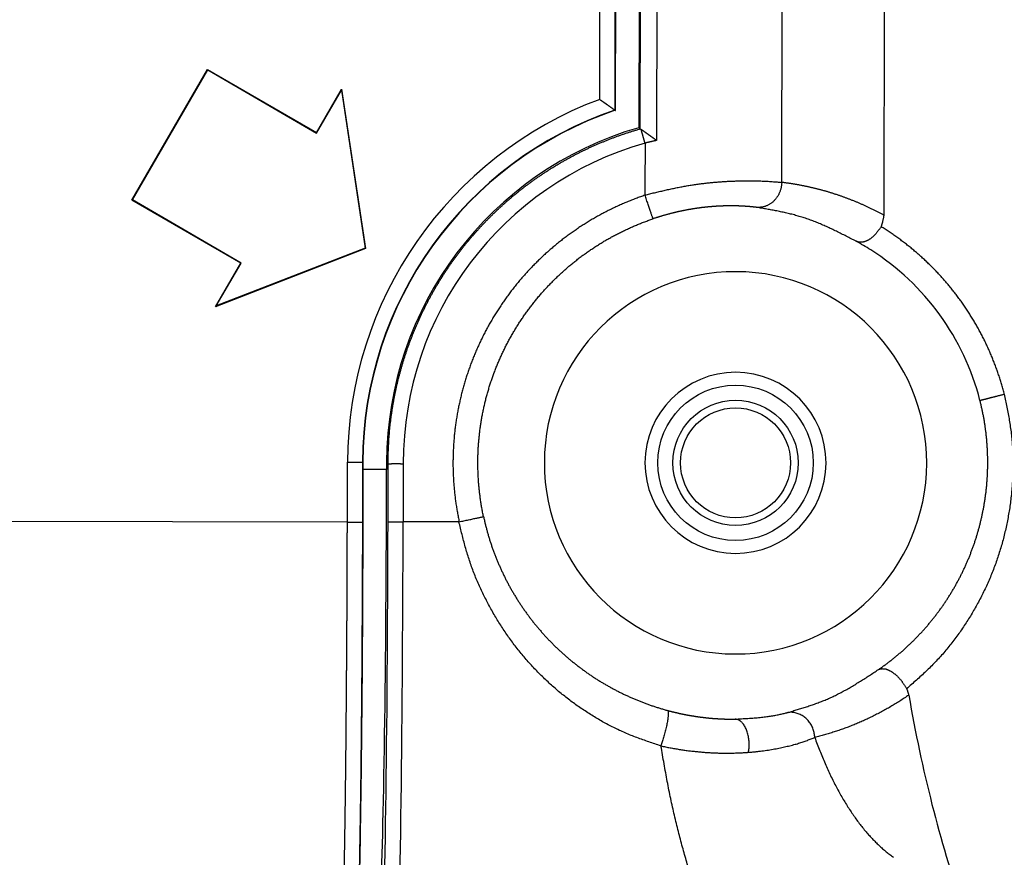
# Model space of a CAD drawing. Header units: millimetres. Extents: x 40090 to 187415, y -53271 to 40260.
# Tile 214 of 256: x 127158 to 127178, y 13776 to 13793. Entities that reach past the tile are written whole.
import ezdxf

# ---------------------------------------------------------------- set-up
doc = ezdxf.new("R2010")
doc.units = ezdxf.units.MM
doc.layers.add('AVM_projektor', color=6, linetype='Continuous')
doc.layers.add('AVM_sp_230VAC', color=170, linetype='Continuous')
doc.styles.add('AVM', font='arial.ttf')
doc.dimstyles.new('AVM-1_50', dxfattribs={"dimscale": 40, "dimtxt": 2.5, "dimasz": 2.5, "dimexe": 1.25, "dimexo": 0.625, "dimtad": 1, "dimdec": 0, "dimrnd": 1, "dimtxsty": 'AVM', "dimcen": 2.5, "dimclrd": 256, "dimclre": 256, "dimclrt": 256, "dimadec": 0, "dimazin": 0, "dimtfac": 1, "dimtdec": 0, "dimtmove": 0, "dimatfit": 3, "dimfxl": 0, "dimarcsym": 0})

# ---------------------------------------------------------------- blocks, each defined once
blk = doc.blocks.new('PT-FW430-bottom')
for p, q in [((194.374, 315.011), (132.526, 315.011)), ((193.722, 312.974), (132.908, 312.974)), ((145.805, 310.484), (192.893, 310.484)), ((192.663, 310.161), (146.105, 310.161)), ((146.135, 310.132), (192.64, 310.132)), ((146.307, 309.66), (192.295, 309.66)), ((146.314, 309.652), (192.29, 309.652)), ((192.079, 309.353), (146.614, 309.353)), ((199.328, 305.462), (200.484, 305.462)), ((200.484, 305.162), (199.33, 305.162)), ((199.3, 305.132), (199.444, 305.132)), ((199.444, 305.132), (199.444, 304.66)), ((191.885, 304.223), (195.05, 304.706)), ((191.906, 304.22), (195.046, 304.698)), ((195.046, 304.698), (195.05, 304.706)), ((195.046, 304.698), (196.201, 301.739)), ((195.05, 304.706), (196.215, 301.723)), ((199.3, 304.652), (199.3, 304.66)), ((199.3, 304.66), (200.491, 304.66)), ((199.3, 304.353), (199.3, 304.652)), ((199.3, 304.652), (200.491, 304.652)), ((200.491, 304.353), (199.3, 304.353)), ((200.491, 304.353), (200.491, 73.885)), ((192.751, 303.723), (191.885, 304.223)), ((191.906, 304.22), (191.885, 304.223)), ((192.76, 303.726), (191.906, 304.22)), ((191.501, 301.558), (192.751, 303.723)), ((191.51, 301.561), (192.76, 303.726)), ((192.76, 303.726), (192.751, 303.723)), ((195.346, 302.233), (194.096, 300.068)), ((195.349, 302.223), (194.099, 300.058)), ((195.346, 302.233), (195.349, 302.223)), ((196.201, 301.739), (195.346, 302.233)), ((196.215, 301.723), (195.349, 302.223)), ((196.201, 301.739), (196.215, 301.723)), ((191.51, 301.561), (191.501, 301.558)), ((194.099, 300.058), (191.501, 301.558)), ((194.096, 300.068), (191.51, 301.561)), ((194.096, 300.068), (194.099, 300.058))]:
    blk.add_line(p, q)
for radius in [1.545, 1.245, 1.093]:
    blk.add_circle((199.3, 312.067), radius)
for radius, start, end in [(5.015, 104.4514, 147.7047), (3.8, 0, 180), (5.015, 147.7047, 151.5659), (1.8, 0, 180), (3.8, 180, 0), (1.8, 180, 0), (6.605, 195.9151, 270.2472), (6.935, 196.2011, 270), (7.414, 199.0043, 270), (7.407, 198.9633, 270), (7.714, 200.5983, 270)]:
    blk.add_arc((199.3, 312.067), radius, start, end)
for centre, major_axis, ratio, start_param, end_param in [((197.919, 322.94), (-17.003, 0), 0.466301, 1.930863, 2.212501), ((200.484, 305.292), (-10, 0), 0.016931, 3.458427, 4.71242), ((200.484, 304.992), (-9.7, 0), 0.017455, 3.458427, 4.712421), ((199.444, 304.975), (-9, 0), 0.017455, 3.459478, 4.712392)]:
    blk.add_ellipse(centre, major_axis=major_axis, ratio=ratio, start_param=start_param, end_param=end_param)
for points, start_tangent, end_tangent in [([(197.924, 317.407), (198.054, 317.434), (198.183, 317.46), (198.313, 317.485), (198.443, 317.508), (198.574, 317.528), (198.705, 317.546), (198.836, 317.56), (198.967, 317.57), (199.099, 317.577), (199.231, 317.581), (199.363, 317.581), (199.495, 317.579), (199.627, 317.573), (199.758, 317.565), (199.889, 317.554), (200.02, 317.54), (200.15, 317.523), (200.279, 317.503), (200.408, 317.48), (200.536, 317.455), (200.664, 317.426), (200.791, 317.395), (200.917, 317.361), (201.042, 317.324), (201.166, 317.284), (201.289, 317.242), (201.41, 317.197), (201.531, 317.149), (201.65, 317.098), (201.768, 317.045), (201.885, 316.989), (202, 316.931), (202.114, 316.87), (202.227, 316.806), (202.337, 316.741), (202.447, 316.672), (202.554, 316.602), (202.661, 316.529), (202.765, 316.454), (202.868, 316.376), (202.969, 316.296), (203.068, 316.214), (203.164, 316.129), (203.258, 316.041), (203.35, 315.951), (203.439, 315.859), (203.527, 315.765), (203.613, 315.67), (203.699, 315.574), (203.784, 315.477)], (0.979098, 0.203389), (0.659831, -0.751414)), ([(197.924, 317.407), (197.833, 317.383), (197.742, 317.357), (197.652, 317.33), (197.563, 317.301), (197.474, 317.27), (197.385, 317.239), (197.297, 317.205), (197.21, 317.17), (197.123, 317.134), (197.037, 317.096), (196.951, 317.056), (196.866, 317.016), (196.782, 316.973), (196.699, 316.93), (196.616, 316.885), (196.534, 316.838), (196.453, 316.79), (196.373, 316.741), (196.294, 316.69), (196.215, 316.638), (196.138, 316.585), (196.061, 316.53), (195.985, 316.475), (195.911, 316.417), (195.837, 316.359), (195.764, 316.299), (195.693, 316.238), (195.622, 316.176), (195.552, 316.113), (195.484, 316.048), (195.416, 315.982), (195.35, 315.915), (195.285, 315.848), (195.221, 315.778), (195.158, 315.708), (195.097, 315.637), (195.036, 315.565), (194.977, 315.492), (194.92, 315.417), (194.863, 315.342), (194.808, 315.266), (194.754, 315.189), (194.701, 315.111), (194.65, 315.032), (194.6, 314.952)], (-0.968367, -0.24953), (-0.52317, -0.852228)), ([(198.048, 316.923), (198.046, 316.934), (198.043, 316.944), (198.041, 316.954), (198.038, 316.963), (198.036, 316.972), (198.034, 316.981), (198.031, 316.989), (198.029, 316.998), (198.027, 317.006), (198.025, 317.015), (198.023, 317.023), (198.021, 317.031), (198.018, 317.04), (198.016, 317.049), (198.014, 317.058), (198.011, 317.067), (198.009, 317.077), (198.006, 317.088), (198.003, 317.1), (198, 317.113), (197.996, 317.128), (197.992, 317.144), (197.987, 317.162), (197.982, 317.18), (197.977, 317.199), (197.972, 317.219), (197.967, 317.239), (197.962, 317.259), (197.957, 317.28), (197.951, 317.3), (197.946, 317.322), (197.94, 317.343), (197.935, 317.364), (197.929, 317.386), (197.924, 317.407)], (-0.249014, 0.9685), (-0.249388, 0.968404)), ([(203.404, 314.916), (203.384, 314.945), (203.363, 314.974), (203.343, 315.003), (203.322, 315.032), (203.301, 315.06), (203.28, 315.089), (203.258, 315.117), (203.237, 315.145), (203.215, 315.173), (203.193, 315.201), (203.171, 315.228), (203.148, 315.256), (203.126, 315.283), (203.103, 315.31), (203.08, 315.337), (203.057, 315.364), (203.034, 315.39), (203.01, 315.417), (202.986, 315.443), (202.963, 315.469), (202.938, 315.495), (202.914, 315.521), (202.89, 315.546), (202.865, 315.572), (202.841, 315.597), (202.816, 315.622), (202.791, 315.647), (202.765, 315.672), (202.74, 315.696), (202.714, 315.72), (202.688, 315.745), (202.663, 315.769), (202.636, 315.792), (202.61, 315.816), (202.584, 315.839), (202.557, 315.863), (202.53, 315.886), (202.503, 315.908), (202.476, 315.931), (202.449, 315.954), (202.422, 315.976), (202.394, 315.998), (202.366, 316.02), (202.338, 316.041), (202.31, 316.063), (202.282, 316.084), (202.254, 316.105), (202.225, 316.126), (202.197, 316.147), (202.168, 316.167), (202.139, 316.188), (202.11, 316.208), (202.08, 316.228), (202.051, 316.247), (202.021, 316.267), (201.992, 316.286), (201.962, 316.305), (201.932, 316.324), (201.902, 316.343), (201.871, 316.361), (201.841, 316.379), (201.811, 316.397), (201.78, 316.415), (201.749, 316.433), (201.718, 316.45), (201.687, 316.467), (201.656, 316.484), (201.624, 316.501), (201.593, 316.518), (201.561, 316.534), (201.53, 316.55), (201.498, 316.566), (201.466, 316.582), (201.434, 316.597), (201.402, 316.612), (201.369, 316.627), (201.337, 316.642), (201.304, 316.656), (201.272, 316.671), (201.239, 316.685), (201.206, 316.698), (201.173, 316.712), (201.14, 316.725), (201.107, 316.739), (201.073, 316.751), (201.04, 316.764), (201.006, 316.776), (200.973, 316.789), (200.939, 316.801), (200.905, 316.812), (200.871, 316.824), (200.837, 316.835), (200.803, 316.846), (200.769, 316.857), (200.735, 316.867), (200.701, 316.877), (200.666, 316.888), (200.632, 316.897), (200.597, 316.907), (200.562, 316.916), (200.527, 316.925), (200.493, 316.934), (200.458, 316.942), (200.423, 316.951), (200.388, 316.959), (200.352, 316.967), (200.317, 316.974), (200.282, 316.981), (200.247, 316.988), (200.211, 316.995), (200.176, 317.002), (200.14, 317.008), (200.105, 317.014), (200.069, 317.02), (200.033, 317.025), (199.997, 317.031), (199.962, 317.036), (199.926, 317.04), (199.89, 317.045), (199.854, 317.049), (199.818, 317.053), (199.782, 317.057), (199.746, 317.06), (199.71, 317.063), (199.674, 317.066), (199.638, 317.069), (199.601, 317.071), (199.565, 317.073), (199.529, 317.075), (199.493, 317.077), (199.456, 317.078), (199.42, 317.079), (199.384, 317.08), (199.347, 317.08), (199.311, 317.081), (199.275, 317.081), (199.238, 317.08), (199.202, 317.08), (199.166, 317.079), (199.129, 317.078), (199.093, 317.077), (199.056, 317.075), (199.02, 317.073), (198.984, 317.071), (198.947, 317.069), (198.911, 317.066), (198.875, 317.063), (198.838, 317.06), (198.802, 317.057), (198.766, 317.053), (198.73, 317.049), (198.693, 317.045), (198.657, 317.04), (198.621, 317.035), (198.585, 317.03), (198.549, 317.025), (198.513, 317.019), (198.477, 317.014), (198.441, 317.008), (198.405, 317.001), (198.369, 316.995), (198.333, 316.988), (198.297, 316.98), (198.262, 316.973), (198.226, 316.965), (198.19, 316.957), (198.155, 316.949), (198.119, 316.941), (198.084, 316.932), (198.048, 316.923)], (-0.572763, 0.819721), (-0.969149, -0.246474)), ([(203.784, 315.477), (203.793, 315.481), (203.803, 315.485), (203.814, 315.489), (203.826, 315.493), (203.838, 315.497), (203.851, 315.501), (203.865, 315.505), (203.879, 315.51), (203.894, 315.515), (203.91, 315.519)], (0.92267, 0.38559), (0.960771, 0.277343)), ([(203.911, 315.519), (203.971, 315.431), (204.03, 315.342), (204.086, 315.252), (204.141, 315.161), (204.194, 315.069), (204.245, 314.976), (204.294, 314.882), (204.342, 314.787), (204.388, 314.691), (204.432, 314.594), (204.472, 314.502), (204.51, 314.41), (204.547, 314.318), (204.581, 314.224), (204.614, 314.131), (204.646, 314.036), (204.675, 313.941), (204.703, 313.845), (204.73, 313.749), (204.755, 313.652)], (0.570681, -0.821172), (0.238799, -0.971069)), ([(203.404, 314.916), (203.4, 314.924), (203.397, 314.932), (203.395, 314.94), (203.392, 314.947), (203.39, 314.955), (203.389, 314.964), (203.387, 314.974), (203.386, 314.984), (203.386, 314.996), (203.386, 315.007), (203.386, 315.018), (203.387, 315.03), (203.389, 315.042), (203.391, 315.054), (203.394, 315.066), (203.398, 315.079), (203.403, 315.092), (203.408, 315.105), (203.414, 315.118), (203.42, 315.131), (203.428, 315.145), (203.435, 315.159), (203.444, 315.173), (203.453, 315.188), (203.463, 315.202), (203.474, 315.217), (203.485, 315.232), (203.497, 315.247), (203.51, 315.262), (203.523, 315.278), (203.537, 315.293), (203.552, 315.308), (203.567, 315.323), (203.583, 315.337), (203.6, 315.351), (203.617, 315.365), (203.634, 315.378), (203.652, 315.391), (203.67, 315.404), (203.689, 315.417), (203.707, 315.429), (203.726, 315.441), (203.746, 315.453), (203.765, 315.465), (203.784, 315.477)], (-0.383855, 0.923393), (0.852551, 0.522644)), ([(204.755, 313.652), (204.888, 313.702), (205.019, 313.752), (205.147, 313.804), (205.273, 313.858), (205.395, 313.913), (205.514, 313.969), (205.631, 314.027), (205.744, 314.085), (205.854, 314.145), (205.96, 314.206), (206.063, 314.268), (206.163, 314.331), (206.259, 314.395), (206.352, 314.459), (206.441, 314.525), (206.526, 314.591), (206.608, 314.658), (206.687, 314.726), (206.762, 314.795), (206.833, 314.865), (206.901, 314.935), (206.965, 315.006), (207.025, 315.077), (207.082, 315.149), (207.135, 315.222)], (0.941211, 0.33782), (0.575962, 0.817476)), ([(194.374, 315.011), (194.36, 314.984), (194.345, 314.958), (194.331, 314.931), (194.317, 314.904), (194.303, 314.877), (194.289, 314.851), (194.276, 314.824), (194.263, 314.797), (194.25, 314.77), (194.237, 314.743), (194.224, 314.716), (194.211, 314.689), (194.199, 314.662), (194.186, 314.635), (194.174, 314.608), (194.162, 314.581), (194.15, 314.554), (194.139, 314.527), (194.127, 314.5), (194.116, 314.473), (194.105, 314.446), (194.094, 314.419), (194.083, 314.392), (194.072, 314.365), (194.061, 314.338), (194.051, 314.311), (194.041, 314.284), (194.031, 314.257), (194.021, 314.23), (194.011, 314.203), (194.001, 314.176), (193.992, 314.148), (193.983, 314.121), (193.973, 314.094), (193.964, 314.067), (193.956, 314.04), (193.947, 314.013), (193.938, 313.985), (193.93, 313.958), (193.922, 313.931), (193.913, 313.904), (193.905, 313.876), (193.898, 313.849), (193.89, 313.822), (193.882, 313.795), (193.875, 313.767), (193.868, 313.74), (193.861, 313.713), (193.854, 313.686), (193.847, 313.658), (193.84, 313.631), (193.834, 313.604), (193.827, 313.576), (193.821, 313.549), (193.815, 313.522), (193.809, 313.494), (193.803, 313.467), (193.798, 313.44), (193.792, 313.412), (193.787, 313.385), (193.781, 313.358), (193.776, 313.33), (193.771, 313.303), (193.766, 313.276), (193.762, 313.248), (193.757, 313.221), (193.753, 313.194), (193.748, 313.166), (193.744, 313.139), (193.74, 313.111), (193.736, 313.084), (193.733, 313.057), (193.729, 313.029), (193.726, 313.002), (193.722, 312.974)], (-0.474053, -0.880496), (-0.121635, -0.992575)), ([(194.595, 314.954), (194.581, 314.96), (194.565, 314.966), (194.547, 314.972), (194.528, 314.978), (194.507, 314.984), (194.484, 314.989), (194.459, 314.995), (194.432, 315), (194.404, 315.006), (194.374, 315.011)], (-0.911871, 0.410476), (-0.985692, 0.168558)), ([(194.6, 314.952), (194.62, 314.938), (194.639, 314.924), (194.658, 314.91), (194.677, 314.896), (194.696, 314.882), (194.714, 314.868), (194.732, 314.853), (194.749, 314.839), (194.765, 314.824), (194.781, 314.809), (194.796, 314.794), (194.809, 314.778), (194.822, 314.763), (194.834, 314.747), (194.845, 314.731), (194.856, 314.716), (194.865, 314.7), (194.873, 314.684), (194.881, 314.669), (194.887, 314.654), (194.893, 314.638), (194.898, 314.623), (194.902, 314.609), (194.905, 314.594), (194.907, 314.58), (194.909, 314.565), (194.909, 314.551), (194.909, 314.538), (194.909, 314.524), (194.907, 314.512), (194.905, 314.5), (194.902, 314.488), (194.898, 314.477), (194.894, 314.465), (194.89, 314.454)], (0.817253, -0.576279), (-0.371901, -0.928272)), ([(204.265, 313.098), (204.238, 313.19), (204.21, 313.282), (204.182, 313.374), (204.153, 313.466), (204.123, 313.558), (204.091, 313.649), (204.057, 313.741), (204.021, 313.832), (203.982, 313.924), (203.941, 314.015), (203.896, 314.105), (203.849, 314.196), (203.799, 314.286), (203.747, 314.377), (203.692, 314.467), (203.637, 314.557), (203.58, 314.647), (203.522, 314.736), (203.463, 314.826), (203.404, 314.916)], (-0.281125, 0.959671), (-0.550267, 0.834989)), ([(194.89, 314.455), (194.84, 314.357), (194.79, 314.259), (194.741, 314.161), (194.693, 314.063), (194.646, 313.965), (194.601, 313.867), (194.558, 313.769), (194.517, 313.671), (194.479, 313.572), (194.444, 313.474), (194.412, 313.375), (194.384, 313.276), (194.357, 313.177), (194.333, 313.078), (194.312, 312.978), (194.291, 312.879), (194.273, 312.779), (194.255, 312.68), (194.237, 312.58), (194.221, 312.481)], (-0.456903, -0.889516), (-0.165534, -0.986204)), ([(204.755, 313.652), (204.676, 313.643), (204.595, 313.621), (204.514, 313.585), (204.439, 313.535), (204.373, 313.473), (204.321, 313.401), (204.284, 313.324), (204.263, 313.245), (204.257, 313.169), (204.265, 313.098)], (-0.998985, -0.045039), (0.192753, -0.981247)), ([(205.054, 312.335), (205.048, 312.404), (205.041, 312.472), (205.034, 312.539), (205.026, 312.604), (205.017, 312.668), (205.008, 312.731), (204.998, 312.793), (204.987, 312.853), (204.976, 312.912), (204.965, 312.97), (204.953, 313.026), (204.94, 313.081), (204.927, 313.134), (204.914, 313.186), (204.9, 313.236), (204.887, 313.284), (204.873, 313.332), (204.858, 313.377), (204.844, 313.421), (204.829, 313.464), (204.814, 313.505), (204.799, 313.544), (204.785, 313.582), (204.77, 313.618), (204.755, 313.652)], (-0.078097, 0.996946), (-0.405299, 0.914184)), ([(193.978, 310.256), (193.955, 310.351), (193.932, 310.446), (193.91, 310.541), (193.887, 310.636), (193.866, 310.731), (193.846, 310.825), (193.826, 310.919), (193.808, 311.013), (193.791, 311.106), (193.776, 311.198), (193.763, 311.29), (193.75, 311.38), (193.74, 311.47), (193.73, 311.559), (193.722, 311.646), (193.714, 311.732), (193.708, 311.817), (193.703, 311.899), (193.699, 311.98), (193.696, 312.059), (193.693, 312.137), (193.692, 312.212), (193.691, 312.285), (193.691, 312.356), (193.692, 312.425), (193.693, 312.492), (193.695, 312.556), (193.697, 312.618), (193.7, 312.677), (193.703, 312.733), (193.707, 312.786), (193.71, 312.836), (193.714, 312.884), (193.718, 312.929), (193.722, 312.974)], (-0.237111, 0.971482), (0.091707, 0.995786)), ([(193.722, 312.974), (193.75, 312.973), (193.777, 312.97), (193.805, 312.966), (193.832, 312.961), (193.859, 312.954), (193.886, 312.946), (193.911, 312.937), (193.936, 312.926), (193.961, 312.915), (193.984, 312.902), (194.006, 312.888), (194.028, 312.873), (194.049, 312.857), (194.068, 312.841), (194.087, 312.823), (194.105, 312.805), (194.121, 312.786), (194.137, 312.766), (194.151, 312.745), (194.164, 312.723), (194.176, 312.701), (194.187, 312.678), (194.196, 312.655), (194.204, 312.631), (194.21, 312.606), (194.215, 312.581), (194.219, 312.556), (194.221, 312.531), (194.222, 312.506), (194.221, 312.481)], (0.999758, -0.021996), (-0.072118, -0.997396)), ([(204.394, 312.067), (204.391, 312.132), (204.387, 312.197), (204.383, 312.261), (204.379, 312.324), (204.374, 312.387), (204.37, 312.448), (204.365, 312.507), (204.36, 312.565), (204.354, 312.62), (204.348, 312.673), (204.341, 312.723), (204.334, 312.771), (204.326, 312.816), (204.318, 312.86), (204.31, 312.902), (204.301, 312.943), (204.292, 312.982), (204.283, 313.021), (204.274, 313.06), (204.265, 313.098)], (-0.057186, 0.998364), (-0.235041, 0.971985)), ([(194.22, 312.479), (194.22, 312.473), (194.219, 312.467), (194.218, 312.462), (194.218, 312.457), (194.217, 312.453), (194.217, 312.449), (194.216, 312.445), (194.216, 312.44), (194.215, 312.436), (194.215, 312.431), (194.214, 312.426), (194.214, 312.421), (194.213, 312.415), (194.213, 312.41), (194.212, 312.404), (194.211, 312.399), (194.211, 312.393), (194.21, 312.387), (194.21, 312.381), (194.209, 312.376), (194.209, 312.37), (194.208, 312.364), (194.208, 312.358), (194.207, 312.352), (194.207, 312.346), (194.206, 312.34), (194.206, 312.334), (194.205, 312.328), (194.205, 312.322), (194.204, 312.315), (194.204, 312.309), (194.203, 312.303), (194.203, 312.296), (194.202, 312.29), (194.202, 312.283), (194.201, 312.277), (194.201, 312.27), (194.2, 312.264), (194.2, 312.257), (194.2, 312.25), (194.199, 312.244), (194.199, 312.237), (194.198, 312.23), (194.198, 312.223), (194.198, 312.216), (194.197, 312.209), (194.197, 312.202), (194.196, 312.195), (194.196, 312.188), (194.196, 312.18), (194.195, 312.173), (194.195, 312.166), (194.195, 312.158), (194.195, 312.151), (194.194, 312.144), (194.194, 312.136), (194.194, 312.129), (194.193, 312.121), (194.193, 312.114), (194.193, 312.107), (194.193, 312.1), (194.193, 312.093), (194.193, 312.086), (194.192, 312.077), (194.192, 312.066)], (-0.1189, -0.992906), (-0.022339, -0.99975)), ([(209.986, 312.503), (209.92, 312.443), (209.852, 312.383), (209.783, 312.324), (209.712, 312.265), (209.637, 312.206), (209.557, 312.148), (209.474, 312.09), (209.386, 312.033), (209.295, 311.976), (209.2, 311.92), (209.101, 311.864), (209, 311.809), (208.895, 311.755), (208.787, 311.701), (208.675, 311.648), (208.56, 311.595), (208.443, 311.544), (208.321, 311.493), (208.197, 311.442), (208.069, 311.393), (207.939, 311.344), (207.805, 311.296), (207.668, 311.249), (207.528, 311.203), (207.385, 311.158), (207.239, 311.113), (207.091, 311.07), (206.939, 311.027), (206.786, 310.985), (206.629, 310.945), (206.47, 310.905), (206.309, 310.866), (206.145, 310.829), (205.978, 310.792), (205.809, 310.757), (205.636, 310.723), (205.462, 310.691), (205.286, 310.659), (205.108, 310.627), (204.93, 310.596)], (-0.740885, -0.671632), (-0.985312, -0.170766)), ([(205.054, 312.335), (204.972, 312.346), (204.882, 312.349), (204.788, 312.341), (204.694, 312.323), (204.606, 312.295), (204.529, 312.256), (204.469, 312.212), (204.427, 312.163), (204.403, 312.114), (204.394, 312.067)], (-0.984348, 0.176236), (-0.044865, -0.998993)), ([(204.93, 310.596), (204.949, 310.687), (204.967, 310.778), (204.983, 310.869), (204.998, 310.96), (205.011, 311.051), (205.024, 311.141), (205.034, 311.231), (205.043, 311.321), (205.051, 311.41), (205.058, 311.498), (205.063, 311.586), (205.067, 311.673), (205.07, 311.76), (205.071, 311.845), (205.071, 311.93), (205.07, 312.013), (205.067, 312.095), (205.064, 312.177), (205.059, 312.257), (205.054, 312.335)], (0.212861, 0.977082), (-0.078038, 0.99695)), ([(194.192, 312.067), (194.192, 312.054), (194.192, 312.041), (194.191, 312.028), (194.191, 312.016), (194.191, 312.003), (194.191, 311.99), (194.191, 311.976), (194.191, 311.963), (194.191, 311.95), (194.191, 311.936), (194.191, 311.922), (194.192, 311.909), (194.192, 311.895), (194.192, 311.881), (194.192, 311.867), (194.193, 311.852), (194.193, 311.838), (194.194, 311.824), (194.194, 311.809), (194.195, 311.795), (194.195, 311.78), (194.196, 311.765), (194.197, 311.75), (194.197, 311.735), (194.198, 311.72), (194.199, 311.705), (194.2, 311.69), (194.201, 311.674), (194.202, 311.659), (194.203, 311.643), (194.204, 311.628), (194.205, 311.612), (194.207, 311.596), (194.208, 311.58), (194.209, 311.564), (194.211, 311.548), (194.212, 311.532), (194.214, 311.516), (194.215, 311.5), (194.217, 311.483), (194.219, 311.467), (194.221, 311.45), (194.222, 311.434), (194.224, 311.417), (194.226, 311.4), (194.228, 311.383), (194.231, 311.366), (194.233, 311.349), (194.235, 311.332), (194.238, 311.315), (194.24, 311.298), (194.242, 311.281), (194.245, 311.264), (194.248, 311.246), (194.25, 311.229), (194.253, 311.211), (194.256, 311.194), (194.259, 311.176), (194.262, 311.159), (194.265, 311.141), (194.268, 311.123), (194.272, 311.105), (194.275, 311.088), (194.278, 311.07), (194.282, 311.052), (194.285, 311.034), (194.289, 311.016), (194.293, 310.998), (194.297, 310.98), (194.3, 310.962), (194.304, 310.944), (194.308, 310.926), (194.312, 310.908), (194.317, 310.89), (194.321, 310.872), (194.325, 310.853), (194.33, 310.835), (194.334, 310.817), (194.339, 310.799), (194.343, 310.781), (194.348, 310.762), (194.353, 310.744), (194.358, 310.726), (194.363, 310.708), (194.368, 310.689), (194.373, 310.671), (194.378, 310.653), (194.383, 310.635), (194.388, 310.616), (194.394, 310.598), (194.399, 310.58), (194.405, 310.562), (194.41, 310.544), (194.416, 310.525), (194.422, 310.507), (194.428, 310.489), (194.433, 310.471), (194.439, 310.453), (194.445, 310.435), (194.452, 310.416)], (-0.016434, -0.999865), (0.319837, -0.947473)), ([(204.225, 310.728), (204.229, 310.741), (204.232, 310.753), (204.236, 310.766), (204.239, 310.779), (204.242, 310.792), (204.245, 310.805), (204.249, 310.818), (204.252, 310.831), (204.255, 310.844), (204.258, 310.856), (204.261, 310.869), (204.264, 310.882), (204.267, 310.895), (204.27, 310.908), (204.273, 310.921), (204.276, 310.934), (204.279, 310.946), (204.282, 310.959), (204.285, 310.972), (204.287, 310.985), (204.29, 310.998), (204.293, 311.01), (204.295, 311.023), (204.298, 311.036), (204.3, 311.049), (204.303, 311.062), (204.305, 311.074), (204.308, 311.087), (204.31, 311.1), (204.313, 311.113), (204.315, 311.125), (204.317, 311.138), (204.32, 311.151), (204.322, 311.163), (204.324, 311.176), (204.326, 311.189), (204.328, 311.201), (204.33, 311.214), (204.332, 311.227), (204.334, 311.239), (204.336, 311.252), (204.338, 311.265), (204.34, 311.277), (204.342, 311.29), (204.344, 311.302), (204.346, 311.315), (204.348, 311.327), (204.349, 311.34), (204.351, 311.352), (204.353, 311.365), (204.354, 311.377), (204.356, 311.39), (204.357, 311.402), (204.359, 311.414), (204.36, 311.427), (204.362, 311.439), (204.363, 311.451), (204.365, 311.464), (204.366, 311.476), (204.367, 311.488), (204.369, 311.5), (204.37, 311.513), (204.371, 311.525), (204.372, 311.537), (204.374, 311.549), (204.375, 311.561), (204.376, 311.573), (204.377, 311.585), (204.378, 311.597), (204.379, 311.61), (204.38, 311.622), (204.381, 311.633), (204.382, 311.645), (204.382, 311.657), (204.383, 311.669), (204.384, 311.681), (204.385, 311.693), (204.386, 311.705), (204.386, 311.717), (204.387, 311.728), (204.388, 311.74), (204.388, 311.752), (204.389, 311.763), (204.389, 311.775), (204.39, 311.787), (204.39, 311.798), (204.391, 311.81), (204.391, 311.821), (204.392, 311.833), (204.392, 311.844), (204.393, 311.856), (204.393, 311.867), (204.393, 311.879), (204.393, 311.89), (204.394, 311.901), (204.394, 311.913), (204.394, 311.924), (204.394, 311.935), (204.394, 311.946), (204.395, 311.957), (204.395, 311.968), (204.395, 311.979), (204.395, 311.99), (204.395, 312.001), (204.395, 312.012), (204.395, 312.023), (204.395, 312.034), (204.395, 312.044), (204.395, 312.056), (204.394, 312.068)], (0.254213, 0.967148), (-0.010559, 0.999944)), ([(200.378, 307.06), (200.414, 307.068), (200.45, 307.076), (200.486, 307.085), (200.521, 307.093), (200.557, 307.102), (200.593, 307.111), (200.628, 307.121), (200.663, 307.13), (200.699, 307.14), (200.734, 307.15), (200.769, 307.161), (200.804, 307.171), (200.839, 307.182), (200.874, 307.193), (200.909, 307.205), (200.944, 307.217), (200.978, 307.228), (201.013, 307.241), (201.047, 307.253), (201.082, 307.266), (201.116, 307.279), (201.15, 307.292), (201.184, 307.305), (201.218, 307.319), (201.252, 307.333), (201.285, 307.347), (201.319, 307.361), (201.352, 307.376), (201.386, 307.39), (201.419, 307.405), (201.452, 307.421), (201.485, 307.436), (201.518, 307.452), (201.55, 307.468), (201.583, 307.484), (201.615, 307.5), (201.648, 307.517), (201.68, 307.534), (201.712, 307.551), (201.744, 307.568), (201.775, 307.586), (201.807, 307.603), (201.839, 307.621), (201.87, 307.64), (201.901, 307.658), (201.932, 307.677), (201.963, 307.695), (201.994, 307.714), (202.024, 307.734), (202.055, 307.753), (202.085, 307.773), (202.115, 307.793), (202.145, 307.813), (202.175, 307.833), (202.205, 307.853), (202.234, 307.874), (202.264, 307.895), (202.293, 307.916), (202.322, 307.937), (202.351, 307.959), (202.38, 307.98), (202.408, 308.002), (202.436, 308.024), (202.465, 308.046), (202.493, 308.069), (202.521, 308.091), (202.548, 308.114), (202.576, 308.137), (202.603, 308.16), (202.63, 308.183), (202.657, 308.207), (202.684, 308.231), (202.711, 308.255), (202.737, 308.279), (202.764, 308.303), (202.79, 308.327), (202.816, 308.352), (202.842, 308.377), (202.867, 308.402), (202.893, 308.427), (202.918, 308.452), (202.943, 308.477), (202.968, 308.503), (202.992, 308.529), (203.017, 308.555), (203.041, 308.581), (203.065, 308.607), (203.089, 308.634), (203.113, 308.66), (203.136, 308.687), (203.16, 308.714), (203.183, 308.741), (203.206, 308.768), (203.229, 308.796), (203.251, 308.823), (203.274, 308.851), (203.296, 308.879), (203.318, 308.907), (203.34, 308.935), (203.362, 308.964), (203.383, 308.992), (203.404, 309.021), (203.425, 309.05), (203.446, 309.079), (203.467, 309.108), (203.487, 309.137), (203.507, 309.166), (203.527, 309.196), (203.547, 309.226), (203.567, 309.255), (203.586, 309.285), (203.606, 309.316), (203.625, 309.346), (203.643, 309.376), (203.662, 309.407), (203.68, 309.437), (203.699, 309.468), (203.716, 309.499), (203.734, 309.53), (203.752, 309.561), (203.769, 309.593), (203.786, 309.624), (203.803, 309.656), (203.82, 309.688), (203.836, 309.719), (203.853, 309.751), (203.869, 309.783), (203.884, 309.816), (203.9, 309.848), (203.915, 309.881), (203.931, 309.913), (203.945, 309.946), (203.96, 309.979), (203.975, 310.012), (203.989, 310.045), (204.003, 310.078), (204.017, 310.111), (204.03, 310.144), (204.044, 310.178), (204.057, 310.212), (204.07, 310.245), (204.082, 310.279), (204.095, 310.313), (204.107, 310.347), (204.119, 310.381), (204.131, 310.415), (204.142, 310.45), (204.153, 310.484), (204.164, 310.519), (204.175, 310.553), (204.186, 310.588), (204.196, 310.623), (204.206, 310.658), (204.216, 310.693), (204.225, 310.728)], (0.976124, 0.217214), (0.262555, 0.964917)), ([(204.225, 310.728), (204.237, 310.736), (204.266, 310.74), (204.315, 310.739), (204.383, 310.732), (204.468, 310.718), (204.564, 310.698), (204.664, 310.674), (204.762, 310.648), (204.852, 310.622), (204.93, 310.596)], (0.72447, 0.689306), (0.94844, -0.316958)), ([(192.67, 310.175), (192.675, 310.181), (192.679, 310.188), (192.684, 310.194), (192.687, 310.2), (192.691, 310.205), (192.694, 310.209), (192.697, 310.213), (192.699, 310.217), (192.702, 310.221), (192.706, 310.226), (192.709, 310.231), (192.713, 310.236), (192.716, 310.24), (192.718, 310.244), (192.721, 310.248), (192.724, 310.252), (192.727, 310.257), (192.731, 310.262), (192.734, 310.267), (192.737, 310.271), (192.74, 310.274), (192.742, 310.278), (192.746, 310.283), (192.75, 310.288), (192.754, 310.294), (192.758, 310.3), (192.762, 310.306), (192.766, 310.312), (192.77, 310.317), (192.775, 310.323), (192.779, 310.329), (192.783, 310.335), (192.788, 310.341), (192.792, 310.348), (192.797, 310.354), (192.801, 310.36), (192.806, 310.366), (192.81, 310.373), (192.815, 310.379), (192.82, 310.386), (192.824, 310.392), (192.829, 310.399), (192.834, 310.405), (192.839, 310.412), (192.844, 310.418), (192.848, 310.425), (192.853, 310.431), (192.858, 310.438), (192.863, 310.445), (192.868, 310.451), (192.873, 310.458), (192.878, 310.465), (192.883, 310.471), (192.888, 310.478), (192.893, 310.484)], (0.558104, 0.829771), (0.60063, 0.799527)), ([(192.893, 310.484), (192.896, 310.469), (192.9, 310.454), (192.903, 310.439), (192.907, 310.423), (192.91, 310.408), (192.914, 310.393), (192.918, 310.378), (192.921, 310.362), (192.925, 310.347), (192.929, 310.332), (192.933, 310.317), (192.936, 310.301), (192.94, 310.286), (192.944, 310.271), (192.948, 310.256)], (0.221118, -0.975247), (0.248573, -0.968613)), ([(194.458, 310.419), (194.452, 310.417), (194.441, 310.413), (194.425, 310.408), (194.405, 310.401), (194.381, 310.392), (194.352, 310.383), (194.321, 310.372), (194.286, 310.36), (194.248, 310.347), (194.208, 310.334), (194.165, 310.319), (194.121, 310.304), (194.075, 310.288), (194.027, 310.272), (193.978, 310.256)], (-0.946672, -0.3222), (-0.946672, -0.3222)), ([(204.93, 310.596), (204.891, 310.476), (204.85, 310.356), (204.809, 310.236), (204.766, 310.118), (204.721, 310), (204.673, 309.883), (204.622, 309.769), (204.568, 309.655), (204.511, 309.543), (204.451, 309.433), (204.388, 309.324), (204.323, 309.217), (204.256, 309.112), (204.187, 309.007), (204.116, 308.905), (204.042, 308.804), (203.967, 308.705), (203.889, 308.607), (203.809, 308.511), (203.727, 308.417), (203.642, 308.325), (203.556, 308.235), (203.468, 308.146), (203.377, 308.06), (203.285, 307.975), (203.191, 307.892), (203.095, 307.812), (202.998, 307.733), (202.898, 307.656), (202.797, 307.582), (202.694, 307.509), (202.59, 307.439), (202.484, 307.371), (202.376, 307.305), (202.267, 307.241), (202.156, 307.18), (202.044, 307.12), (201.931, 307.063), (201.816, 307.008), (201.7, 306.955), (201.583, 306.905), (201.465, 306.858), (201.345, 306.814), (201.224, 306.773), (201.102, 306.735), (200.98, 306.699), (200.856, 306.665), (200.732, 306.633), (200.608, 306.602), (200.484, 306.571)], (-0.311172, -0.950354), (-0.971526, -0.236934)), ([(192.948, 310.256), (192.933, 310.251), (192.919, 310.247), (192.904, 310.243), (192.89, 310.239), (192.876, 310.235), (192.862, 310.231), (192.848, 310.227), (192.834, 310.223), (192.821, 310.219), (192.808, 310.216), (192.796, 310.212), (192.783, 310.209), (192.772, 310.205), (192.76, 310.202), (192.749, 310.199), (192.739, 310.196), (192.729, 310.193), (192.72, 310.191), (192.711, 310.188), (192.703, 310.186), (192.696, 310.184), (192.689, 310.182), (192.683, 310.18), (192.678, 310.178), (192.673, 310.177)], (-0.961669, -0.274212), (-0.961669, -0.274212)), ([(192.948, 310.256), (193.017, 310.256), (193.085, 310.256), (193.154, 310.256), (193.223, 310.256), (193.291, 310.256), (193.36, 310.256), (193.429, 310.256), (193.498, 310.256), (193.566, 310.256), (193.635, 310.256), (193.704, 310.256), (193.772, 310.256), (193.841, 310.256), (193.91, 310.256), (193.978, 310.256)], (1, 0), (1, 0)), ([(193.983, 310.257), (194.015, 310.166), (194.048, 310.076), (194.083, 309.987), (194.119, 309.898), (194.157, 309.809), (194.197, 309.722), (194.237, 309.635), (194.28, 309.548), (194.324, 309.463), (194.369, 309.378), (194.416, 309.294), (194.464, 309.211), (194.513, 309.128), (194.564, 309.047), (194.617, 308.966), (194.671, 308.887), (194.726, 308.808), (194.782, 308.73), (194.84, 308.653), (194.899, 308.577), (194.959, 308.503), (195.021, 308.429), (195.084, 308.356), (195.148, 308.284), (195.213, 308.214), (195.28, 308.145), (195.348, 308.076), (195.417, 308.009), (195.487, 307.943), (195.558, 307.879), (195.63, 307.815), (195.703, 307.753), (195.778, 307.692), (195.853, 307.633), (195.929, 307.574), (196.007, 307.517), (196.085, 307.461), (196.164, 307.407), (196.245, 307.354), (196.326, 307.302), (196.408, 307.252), (196.491, 307.203), (196.574, 307.156), (196.659, 307.11), (196.744, 307.066), (196.83, 307.023), (196.917, 306.981), (197.004, 306.941), (197.092, 306.903), (197.181, 306.866), (197.27, 306.83), (197.36, 306.796), (197.45, 306.764), (197.541, 306.733), (197.633, 306.703), (197.725, 306.676), (197.818, 306.649), (197.911, 306.625), (198.004, 306.602), (198.098, 306.581), (198.192, 306.561), (198.286, 306.543), (198.381, 306.526), (198.476, 306.511), (198.571, 306.498), (198.666, 306.486), (198.762, 306.476), (198.858, 306.468), (198.954, 306.461), (199.05, 306.456), (199.146, 306.452), (199.242, 306.451), (199.338, 306.45), (199.434, 306.452), (199.53, 306.455), (199.626, 306.46), (199.722, 306.466), (199.818, 306.474), (199.914, 306.484), (200.009, 306.495), (200.104, 306.508), (200.199, 306.523), (200.294, 306.539), (200.388, 306.557), (200.483, 306.576)], (0.322219, -0.946665), (0.977582, 0.210556)), ([(200.378, 307.06), (200.293, 307.042), (200.206, 307.026), (200.12, 307.011), (200.033, 306.998), (199.947, 306.986), (199.859, 306.976), (199.772, 306.967), (199.685, 306.96), (199.597, 306.954), (199.51, 306.95), (199.422, 306.947), (199.335, 306.945), (199.247, 306.946), (199.159, 306.947), (199.072, 306.95), (198.984, 306.955), (198.897, 306.961), (198.809, 306.969), (198.722, 306.978), (198.635, 306.989), (198.548, 307.001), (198.462, 307.014), (198.375, 307.029), (198.289, 307.046), (198.204, 307.064), (198.118, 307.084), (198.033, 307.104), (197.948, 307.127), (197.864, 307.151), (197.78, 307.176), (197.696, 307.203), (197.613, 307.231), (197.531, 307.261), (197.449, 307.291), (197.367, 307.324), (197.287, 307.358), (197.206, 307.393), (197.127, 307.429), (197.048, 307.467), (196.969, 307.506), (196.891, 307.547), (196.814, 307.589), (196.738, 307.632), (196.663, 307.677), (196.588, 307.722), (196.514, 307.769), (196.441, 307.818), (196.368, 307.867), (196.297, 307.918), (196.226, 307.97), (196.157, 308.023), (196.088, 308.078), (196.02, 308.133), (195.953, 308.19), (195.887, 308.248), (195.823, 308.307), (195.759, 308.367), (195.696, 308.428), (195.634, 308.49), (195.574, 308.553), (195.514, 308.618), (195.455, 308.683), (195.398, 308.749), (195.342, 308.817), (195.287, 308.885), (195.233, 308.954), (195.18, 309.024), (195.129, 309.095), (195.079, 309.167), (195.03, 309.24), (194.982, 309.313), (194.935, 309.387), (194.89, 309.462), (194.846, 309.538), (194.804, 309.615), (194.762, 309.692), (194.722, 309.77), (194.684, 309.849), (194.646, 309.928), (194.61, 310.008), (194.576, 310.089), (194.543, 310.17), (194.511, 310.252), (194.481, 310.334), (194.452, 310.417)], (-0.977582, -0.210557), (-0.322209, 0.946669)), ([(192.663, 310.161), (192.658, 310.156), (192.654, 310.15), (192.649, 310.144), (192.645, 310.138), (192.64, 310.132)], (-0.601055, -0.799207), (-0.601055, -0.799207)), ([(192.663, 310.162), (192.665, 310.165), (192.667, 310.168), (192.669, 310.171), (192.671, 310.175), (192.673, 310.178)], (0.516365, 0.856369), (0.516365, 0.856369)), ([(192.663, 310.162), (192.663, 310.162), (192.663, 310.162), (192.663, 310.162), (192.663, 310.162), (192.663, 310.162)], (-0.125332, -0.992115), (-0.484263, -0.874922)), ([(199.3, 305.162), (199.233, 305.162), (199.167, 305.163), (199.101, 305.164), (199.034, 305.167), (198.968, 305.17), (198.902, 305.173), (198.836, 305.177), (198.77, 305.182), (198.705, 305.187), (198.639, 305.193), (198.574, 305.2), (198.508, 305.207), (198.443, 305.215), (198.378, 305.223), (198.313, 305.233), (198.248, 305.242), (198.183, 305.253), (198.118, 305.264), (198.053, 305.275), (197.989, 305.287), (197.924, 305.3), (197.86, 305.313), (197.796, 305.327), (197.731, 305.342), (197.667, 305.357), (197.603, 305.373), (197.54, 305.39), (197.476, 305.407), (197.412, 305.425), (197.349, 305.443), (197.285, 305.462), (197.222, 305.482), (197.159, 305.502), (197.096, 305.523), (197.033, 305.544), (196.97, 305.567), (196.908, 305.589), (196.845, 305.613), (196.784, 305.637), (196.722, 305.661), (196.661, 305.686), (196.6, 305.711), (196.539, 305.738), (196.479, 305.764), (196.419, 305.791), (196.359, 305.819), (196.3, 305.848), (196.241, 305.876), (196.182, 305.906), (196.123, 305.936), (196.065, 305.966), (196.007, 305.997), (195.95, 306.029), (195.892, 306.061), (195.835, 306.094), (195.779, 306.127), (195.722, 306.161), (195.666, 306.195), (195.61, 306.23), (195.555, 306.265), (195.5, 306.301), (195.445, 306.338), (195.39, 306.375), (195.336, 306.413), (195.282, 306.451), (195.228, 306.49), (195.175, 306.529), (195.122, 306.569), (195.069, 306.609), (195.017, 306.65), (194.965, 306.692), (194.913, 306.734), (194.862, 306.776), (194.812, 306.819), (194.762, 306.863), (194.712, 306.906), (194.663, 306.95), (194.614, 306.995), (194.566, 307.04), (194.518, 307.085), (194.471, 307.131), (194.424, 307.178), (194.377, 307.224), (194.332, 307.271), (194.286, 307.319), (194.241, 307.367), (194.197, 307.415), (194.153, 307.464), (194.109, 307.513), (194.066, 307.563), (194.023, 307.613), (193.981, 307.663), (193.94, 307.714), (193.898, 307.765), (193.858, 307.817), (193.817, 307.869), (193.778, 307.921), (193.738, 307.974), (193.699, 308.028), (193.661, 308.082), (193.623, 308.136), (193.586, 308.19), (193.549, 308.245), (193.512, 308.301), (193.476, 308.357), (193.441, 308.413), (193.406, 308.47), (193.371, 308.527), (193.338, 308.584), (193.304, 308.641), (193.272, 308.699), (193.24, 308.757), (193.208, 308.815), (193.177, 308.874), (193.147, 308.933), (193.117, 308.992), (193.088, 309.051), (193.06, 309.11), (193.032, 309.17), (193.004, 309.23), (192.978, 309.29), (192.951, 309.351), (192.926, 309.412), (192.901, 309.473), (192.876, 309.534), (192.852, 309.596), (192.829, 309.658), (192.806, 309.72), (192.784, 309.782), (192.762, 309.845), (192.741, 309.908), (192.721, 309.971), (192.701, 310.034), (192.682, 310.098), (192.663, 310.162)], (-1, -0.000007), (-0.275896, 0.961188)), ([(192.079, 309.353), (192.085, 309.36), (192.09, 309.368), (192.095, 309.375), (192.1, 309.383), (192.105, 309.39), (192.111, 309.398), (192.116, 309.405), (192.121, 309.413), (192.126, 309.42), (192.131, 309.427), (192.136, 309.434), (192.141, 309.442), (192.146, 309.449), (192.151, 309.455), (192.155, 309.462), (192.16, 309.469), (192.165, 309.476), (192.169, 309.482), (192.174, 309.488), (192.178, 309.495), (192.182, 309.501), (192.186, 309.507), (192.191, 309.512), (192.194, 309.518), (192.198, 309.523), (192.202, 309.528), (192.205, 309.533), (192.209, 309.538), (192.213, 309.544), (192.216, 309.549), (192.22, 309.554), (192.224, 309.559), (192.227, 309.564), (192.23, 309.568), (192.232, 309.572), (192.235, 309.576), (192.239, 309.58), (192.242, 309.585), (192.246, 309.59), (192.249, 309.595), (192.251, 309.599), (192.254, 309.602), (192.257, 309.606), (192.26, 309.611), (192.264, 309.616), (192.267, 309.621), (192.27, 309.625), (192.273, 309.629), (192.276, 309.633), (192.279, 309.637), (192.283, 309.642), (192.287, 309.648), (192.291, 309.654), (192.295, 309.66), (192.3, 309.667)], (0.569349, 0.822096), (0.580663, 0.814144)), ([(192.29, 309.652), (192.29, 309.653), (192.29, 309.653), (192.291, 309.654), (192.291, 309.654), (192.291, 309.655), (192.292, 309.655), (192.292, 309.656), (192.293, 309.656), (192.293, 309.657), (192.293, 309.657), (192.294, 309.658), (192.294, 309.658), (192.294, 309.659), (192.295, 309.659), (192.295, 309.66)], (0.580672, 0.814137), (0.580964, 0.813929)), ([(200.484, 306.571), (200.473, 306.622), (200.462, 306.671), (200.452, 306.718), (200.442, 306.764), (200.433, 306.808), (200.424, 306.85), (200.415, 306.889), (200.408, 306.925), (200.4, 306.958), (200.394, 306.987), (200.389, 307.012), (200.384, 307.033), (200.381, 307.049), (200.378, 307.061), (200.377, 307.067)], (-0.210566, 0.97758), (-0.210566, 0.97758)), ([(200.484, 306.571), (200.484, 306.497), (200.484, 306.423), (200.484, 306.349), (200.484, 306.275), (200.484, 306.201), (200.484, 306.127), (200.484, 306.053), (200.484, 305.979), (200.484, 305.905), (200.484, 305.832), (200.484, 305.758), (200.484, 305.684), (200.484, 305.61), (200.484, 305.536), (200.484, 305.462)], (0, -1), (0, -1)), ([(199.33, 305.156), (199.33, 305.161), (199.33, 305.166), (199.33, 305.17), (199.33, 305.175), (199.33, 305.18), (199.33, 305.184), (199.33, 305.188), (199.33, 305.192), (199.33, 305.195), (199.33, 305.198), (199.33, 305.201), (199.33, 305.204), (199.33, 305.207), (199.33, 305.21), (199.33, 305.214), (199.33, 305.218), (199.33, 305.223), (199.33, 305.228), (199.329, 305.233), (199.329, 305.239), (199.329, 305.245), (199.329, 305.251), (199.329, 305.258), (199.329, 305.265), (199.329, 305.272), (199.329, 305.28), (199.329, 305.288), (199.329, 305.296), (199.329, 305.304), (199.329, 305.313), (199.329, 305.322), (199.329, 305.331), (199.329, 305.341), (199.329, 305.35), (199.329, 305.36), (199.329, 305.37), (199.329, 305.38), (199.329, 305.39), (199.329, 305.4), (199.329, 305.41), (199.329, 305.42), (199.329, 305.431), (199.329, 305.441), (199.329, 305.451), (199.328, 305.462)], (-0.004314, 0.999991), (-0.004314, 0.999991)), ([(200.484, 305.156), (200.484, 305.161), (200.484, 305.166), (200.484, 305.17), (200.484, 305.175), (200.484, 305.18), (200.484, 305.184), (200.484, 305.188), (200.484, 305.192), (200.484, 305.195), (200.484, 305.198), (200.484, 305.201), (200.484, 305.204), (200.484, 305.207), (200.484, 305.21), (200.484, 305.214), (200.484, 305.218), (200.484, 305.223), (200.484, 305.228), (200.484, 305.233), (200.484, 305.239), (200.484, 305.245), (200.484, 305.251), (200.484, 305.258), (200.484, 305.265), (200.484, 305.272), (200.484, 305.28), (200.484, 305.288), (200.484, 305.296), (200.484, 305.304), (200.484, 305.313), (200.484, 305.322), (200.484, 305.331), (200.484, 305.341), (200.484, 305.35), (200.484, 305.36), (200.484, 305.37), (200.484, 305.38), (200.484, 305.39), (200.484, 305.4), (200.484, 305.41), (200.484, 305.42), (200.484, 305.431), (200.484, 305.441), (200.484, 305.451), (200.484, 305.462)], (0, 1), (0, 1)), ([(199.33, 305.162), (199.324, 305.156), (199.318, 305.15), (199.312, 305.144), (199.306, 305.138), (199.3, 305.132)], (-0.707107, -0.707107), (-0.707107, -0.707107)), ([(199.33, 305.162), (199.324, 305.162), (199.318, 305.162), (199.312, 305.162), (199.306, 305.162), (199.3, 305.162)], (-0.999998, -0.002157), (-0.999998, -0.002157)), ([(200.491, 304.652), (200.491, 304.654), (200.491, 304.655), (200.491, 304.657), (200.491, 304.658), (200.491, 304.66)], (0, 1), (0, 1)), ([(200.491, 304.66), (200.97, 304.66), (201.448, 304.659), (201.923, 304.658), (202.395, 304.656), (202.864, 304.655), (203.331, 304.652), (203.793, 304.65), (204.243, 304.646), (204.682, 304.643), (205.108, 304.639), (205.523, 304.635), (205.925, 304.63), (206.316, 304.625), (206.69, 304.62), (207.048, 304.615), (207.39, 304.609), (207.715, 304.603), (208.024, 304.596), (208.317, 304.589), (208.588, 304.582), (208.838, 304.575), (209.065, 304.568), (209.27, 304.56), (209.453, 304.552), (209.613, 304.544)], (1, 0.000038), (0.99862, -0.05251)), ([(200.491, 304.353), (200.491, 304.383), (200.491, 304.412), (200.491, 304.441), (200.491, 304.468), (200.491, 304.495), (200.491, 304.52), (200.491, 304.543), (200.491, 304.565), (200.491, 304.585), (200.491, 304.603), (200.491, 304.619), (200.491, 304.633), (200.491, 304.644), (200.491, 304.652), (200.491, 304.657)], (0, 1), (0, 1)), ([(200.491, 304.652), (200.55, 304.652), (200.61, 304.652), (200.67, 304.652), (200.73, 304.652), (200.789, 304.652), (200.849, 304.652), (200.909, 304.652), (200.968, 304.652), (201.028, 304.652), (201.087, 304.652), (201.147, 304.652), (201.206, 304.652), (201.265, 304.652), (201.325, 304.652), (201.384, 304.652), (201.443, 304.652), (201.502, 304.651), (201.561, 304.651), (201.62, 304.651), (201.679, 304.651), (201.738, 304.651), (201.797, 304.651), (201.856, 304.651), (201.915, 304.651), (201.974, 304.65), (202.033, 304.65), (202.091, 304.65), (202.15, 304.65), (202.209, 304.65), (202.267, 304.649), (202.326, 304.649), (202.384, 304.649), (202.443, 304.649), (202.501, 304.649), (202.56, 304.648), (202.618, 304.648), (202.676, 304.648), (202.734, 304.648), (202.793, 304.647), (202.851, 304.647), (202.909, 304.647), (202.967, 304.647), (203.024, 304.646), (203.082, 304.646), (203.139, 304.646), (203.196, 304.646), (203.253, 304.645), (203.31, 304.645), (203.367, 304.645), (203.424, 304.644), (203.48, 304.644), (203.537, 304.644), (203.593, 304.643), (203.649, 304.643), (203.705, 304.643), (203.761, 304.642), (203.816, 304.642), (203.872, 304.642), (203.927, 304.641), (203.982, 304.641), (204.037, 304.641), (204.092, 304.64), (204.147, 304.64), (204.202, 304.639), (204.256, 304.639), (204.311, 304.639), (204.365, 304.638), (204.419, 304.638), (204.473, 304.637), (204.527, 304.637), (204.58, 304.637), (204.634, 304.636), (204.687, 304.636), (204.74, 304.635), (204.793, 304.635), (204.846, 304.634), (204.899, 304.634), (204.952, 304.634), (205.004, 304.633), (205.057, 304.633), (205.109, 304.632), (205.161, 304.632), (205.213, 304.631), (205.265, 304.631), (205.316, 304.63), (205.368, 304.63), (205.419, 304.629), (205.47, 304.629), (205.521, 304.628), (205.572, 304.628), (205.623, 304.627), (205.674, 304.626), (205.724, 304.626), (205.774, 304.625), (205.824, 304.625), (205.874, 304.624), (205.924, 304.624), (205.974, 304.623), (206.023, 304.623), (206.072, 304.622), (206.121, 304.621), (206.17, 304.621), (206.218, 304.62), (206.266, 304.62), (206.314, 304.619), (206.362, 304.618), (206.41, 304.618), (206.457, 304.617), (206.504, 304.616), (206.551, 304.616), (206.598, 304.615), (206.644, 304.614), (206.69, 304.614), (206.736, 304.613), (206.781, 304.612), (206.826, 304.612), (206.871, 304.611), (206.916, 304.61), (206.961, 304.61), (207.005, 304.609), (207.049, 304.608), (207.092, 304.608), (207.136, 304.607), (207.179, 304.606), (207.221, 304.606), (207.264, 304.605), (207.306, 304.604), (207.348, 304.603), (207.39, 304.603), (207.431, 304.602), (207.473, 304.601), (207.514, 304.6), (207.554, 304.6), (207.595, 304.599), (207.635, 304.598), (207.675, 304.597), (207.714, 304.597), (207.754, 304.596), (207.793, 304.595), (207.832, 304.594), (207.87, 304.594), (207.909, 304.593), (207.947, 304.592), (207.984, 304.591), (208.022, 304.591), (208.059, 304.59), (208.096, 304.589), (208.133, 304.588), (208.169, 304.587), (208.205, 304.587), (208.241, 304.586), (208.277, 304.585), (208.312, 304.584), (208.347, 304.583), (208.382, 304.582), (208.417, 304.582), (208.451, 304.581), (208.485, 304.58), (208.519, 304.579), (208.552, 304.578), (208.585, 304.577), (208.618, 304.577), (208.651, 304.576), (208.683, 304.575), (208.715, 304.574), (208.747, 304.573), (208.778, 304.572), (208.809, 304.571), (208.84, 304.57), (208.87, 304.57), (208.9, 304.569), (208.93, 304.568), (208.96, 304.567), (208.989, 304.566), (209.017, 304.565), (209.046, 304.564), (209.074, 304.563), (209.101, 304.562), (209.129, 304.562), (209.156, 304.561), (209.183, 304.56), (209.209, 304.559), (209.235, 304.558), (209.261, 304.557), (209.286, 304.556), (209.311, 304.555), (209.336, 304.554), (209.361, 304.553), (209.385, 304.552), (209.409, 304.551), (209.432, 304.55), (209.455, 304.55), (209.478, 304.549), (209.5, 304.548), (209.523, 304.547), (209.544, 304.546), (209.566, 304.545), (209.587, 304.544), (209.607, 304.543), (209.627, 304.542), (209.645, 304.541), (209.661, 304.54), (209.674, 304.54), (209.694, 304.539), (209.727, 304.537)], (1, 0.000168), (0.998631, -0.052306)), ([(209.993, 304.238), (209.967, 304.239), (209.941, 304.24), (209.914, 304.241), (209.887, 304.243), (209.859, 304.244), (209.83, 304.245), (209.801, 304.247), (209.771, 304.248), (209.74, 304.249), (209.709, 304.25), (209.678, 304.252), (209.645, 304.253), (209.612, 304.254), (209.579, 304.255), (209.545, 304.256), (209.51, 304.258), (209.475, 304.259), (209.439, 304.26), (209.403, 304.261), (209.366, 304.263), (209.329, 304.264), (209.29, 304.265), (209.252, 304.266), (209.212, 304.267), (209.172, 304.268), (209.132, 304.27), (209.091, 304.271), (209.049, 304.272), (209.007, 304.273), (208.964, 304.274), (208.92, 304.275), (208.876, 304.277), (208.832, 304.278), (208.786, 304.279), (208.741, 304.28), (208.695, 304.281), (208.648, 304.282), (208.601, 304.283), (208.554, 304.284), (208.506, 304.285), (208.457, 304.286), (208.408, 304.288), (208.359, 304.289), (208.309, 304.29), (208.258, 304.291), (208.207, 304.292), (208.156, 304.293), (208.104, 304.294), (208.052, 304.295), (207.999, 304.296), (207.946, 304.297), (207.892, 304.298), (207.838, 304.299), (207.783, 304.3), (207.728, 304.301), (207.672, 304.302), (207.616, 304.303), (207.559, 304.304), (207.502, 304.305), (207.444, 304.306), (207.386, 304.307), (207.328, 304.308), (207.269, 304.308), (207.209, 304.309), (207.149, 304.31), (207.089, 304.311), (207.028, 304.312), (206.966, 304.313), (206.904, 304.314), (206.842, 304.315), (206.779, 304.316), (206.715, 304.316), (206.651, 304.317), (206.587, 304.318), (206.522, 304.319), (206.457, 304.32), (206.392, 304.321), (206.326, 304.321), (206.259, 304.322), (206.193, 304.323), (206.126, 304.324), (206.058, 304.325), (205.99, 304.325), (205.922, 304.326), (205.854, 304.327), (205.785, 304.327), (205.716, 304.328), (205.646, 304.329), (205.577, 304.33), (205.507, 304.33), (205.437, 304.331), (205.367, 304.332), (205.296, 304.332), (205.225, 304.333), (205.154, 304.333), (205.083, 304.334), (205.011, 304.335), (204.939, 304.335), (204.867, 304.336), (204.794, 304.336), (204.722, 304.337), (204.649, 304.338), (204.576, 304.338), (204.502, 304.339), (204.428, 304.339), (204.354, 304.34), (204.28, 304.34), (204.206, 304.341), (204.131, 304.341), (204.056, 304.342), (203.981, 304.342), (203.905, 304.343), (203.829, 304.343), (203.753, 304.344), (203.677, 304.344), (203.601, 304.344), (203.524, 304.345), (203.447, 304.345), (203.369, 304.346), (203.292, 304.346), (203.214, 304.346), (203.136, 304.347), (203.057, 304.347), (202.979, 304.348), (202.9, 304.348), (202.821, 304.348), (202.741, 304.349), (202.662, 304.349), (202.583, 304.349), (202.503, 304.349), (202.424, 304.35), (202.344, 304.35), (202.264, 304.35), (202.184, 304.35), (202.105, 304.351), (202.025, 304.351), (201.945, 304.351), (201.864, 304.351), (201.784, 304.352), (201.704, 304.352), (201.624, 304.352), (201.543, 304.352), (201.463, 304.352), (201.382, 304.352), (201.301, 304.352), (201.221, 304.353), (201.14, 304.353), (201.059, 304.353), (200.978, 304.353), (200.897, 304.353), (200.816, 304.353), (200.735, 304.353), (200.653, 304.353), (200.572, 304.353), (200.491, 304.353)], (-0.99868, 0.051363), (-1, -0.000163))]:
    blk.add_spline(points, degree=3, dxfattribs=dict(start_tangent=start_tangent, end_tangent=end_tangent))

msp = doc.modelspace()

# ---------------------------------------------------------------- block references
at = {"layer": 'AVM_projektor', "rotation": 269.8895464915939}
msp.add_blockref('PT-FW430-bottom', (126860.867, 13983.842), dxfattribs=at)

# ---------------------------------------------------------------- leaders
at = {"layer": 'AVM_sp_230VAC', "annotation_type": 0, "has_hookline": 1, "hookline_direction": 1, "text_width": 4020.464}
msp.add_leader([(131449.048, 14076.425), (131197.281, 10693.379), (131097.281, 10693.379)], dimstyle='AVM-1_50', override={"dimgap": 0.625, "dimtad": 0}, dxfattribs=at)

doc.saveas('drawing.dxf')
